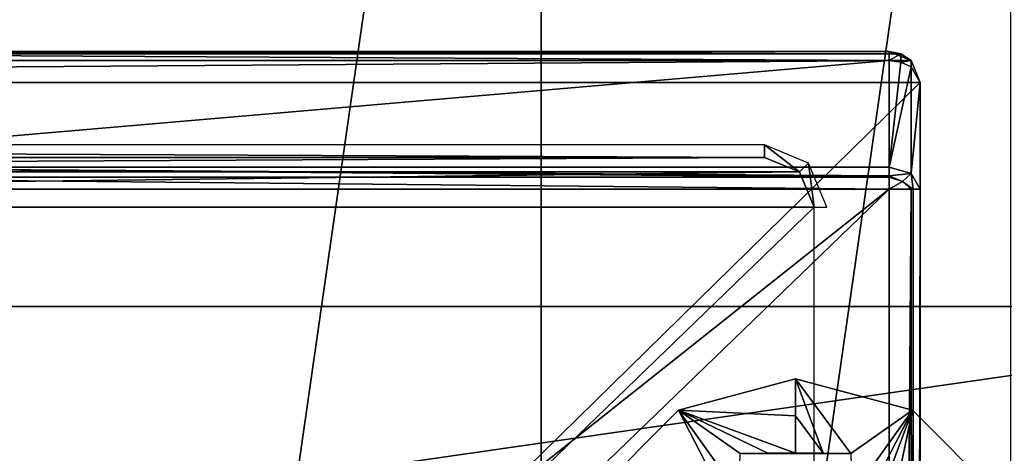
# Model space of a CAD drawing. Header units: millimetres. Extents: x -34.6 to 34.6, y -25 to 51.
# Tile 30 of 32: x 10.6 to 26.3, y 18.6 to 25.5. Entities that reach past the tile are written whole.
import ezdxf

# ---------------------------------------------------------------- set-up
doc = ezdxf.new("R2010")
doc.units = ezdxf.units.MM
doc.header["$LTSCALE"] = 65.185185
for name, color, linetype in [('100', 7, 'CONTINUOUS'), ('108', 7, 'CONTINUOUS'), ('110', 7, 'CONTINUOUS'), ('111', 7, 'CONTINUOUS'), ('115', 7, 'CONTINUOUS'), ('116', 7, 'CONTINUOUS'), ('121', 7, 'CONTINUOUS'), ('125', 7, 'CONTINUOUS'), ('126', 7, 'CONTINUOUS'), ('129', 7, 'CONTINUOUS'), ('133', 7, 'CONTINUOUS'), ('134', 7, 'CONTINUOUS'), ('30', 7, 'CONTINUOUS'), ('31', 7, 'CONTINUOUS'), ('36', 7, 'CONTINUOUS'), ('38', 7, 'CONTINUOUS'), ('53', 7, 'CONTINUOUS'), ('64', 7, 'CONTINUOUS'), ('65', 7, 'CONTINUOUS'), ('96', 7, 'CONTINUOUS'), ('97', 7, 'CONTINUOUS'), ('99', 7, 'CONTINUOUS')]:
    doc.layers.add(name, color=color, linetype=linetype)

msp = doc.modelspace()

# ---------------------------------------------------------------- linework, layer by layer
at = {"layer": '100', "linetype": 'CONTINUOUS'}
for points in [[(-24.5, 25, 72.9), (24.5, 25, 72.9), (24.5, 25, -30.893), (-24.5, 25, 72.9)], [(3.6, 25, -13.368), (-24.5, 25, 72.9), (24.5, 25, -30.893), (3.6, 25, -13.368)], [(4.332, 25, -14.1), (3.6, 25, -13.368), (24.5, 25, -30.893), (4.332, 25, -14.1)], [(4.6, 25, -15.1), (4.332, 25, -14.1), (24.5, 25, -30.893), (4.6, 25, -15.1)], [(4.6, 25, -30.893), (4.6, 25, -15.1), (24.5, 25, -30.893), (4.6, 25, -30.893)]]:
    msp.add_3dface(points, dxfattribs=at)
at = {"layer": '108', "linetype": 'CONTINUOUS'}
for points in [[(24.5, 23.146, -32.954), (4.6, 23.146, -32.954), (24.5, 24.854, -31.246), (24.5, 23.146, -32.954)], [(4.6, 23.146, -32.954), (4.6, 24.854, -31.246), (24.5, 24.854, -31.246), (4.6, 23.146, -32.954)]]:
    msp.add_3dface(points, dxfattribs=at)
at = {"layer": '110', "linetype": 'CONTINUOUS'}
for points in [[(4.6, 25, -30.893), (24.5, 25, -30.893), (24.5, 24.962, -31.084), (4.6, 25, -30.893)], [(4.6, 24.962, -31.084), (4.6, 25, -30.893), (24.5, 24.962, -31.084), (4.6, 24.962, -31.084)], [(24.5, 24.854, -31.246), (4.6, 24.962, -31.084), (24.5, 24.962, -31.084), (24.5, 24.854, -31.246)], [(4.6, 24.854, -31.246), (4.6, 24.962, -31.084), (24.5, 24.854, -31.246), (4.6, 24.854, -31.246)]]:
    msp.add_3dface(points, dxfattribs=at)
at = {"layer": '111', "linetype": 'CONTINUOUS'}
for points in [[(24.5, 25, -30.893), (24.854, 24.854, 72.9), (24.691, 24.962, -30.893), (24.5, 25, -30.893)], [(24.5, 25, 72.9), (24.854, 24.854, 72.9), (24.5, 25, -30.893), (24.5, 25, 72.9)], [(24.691, 24.962, -30.893), (24.854, 24.854, 72.9), (24.854, 24.854, -30.893), (24.691, 24.962, -30.893)], [(25, 24.5, 72.9), (25, 24.5, -30.893), (24.854, 24.854, -30.893), (25, 24.5, 72.9)], [(24.854, 24.854, 72.9), (25, 24.5, 72.9), (24.854, 24.854, -30.893), (24.854, 24.854, 72.9)]]:
    msp.add_3dface(points, dxfattribs=at)
at = {"layer": '115', "linetype": 'CONTINUOUS'}
for points in [[(4.6, 23.146, -32.954), (24.5, 23.146, -32.954), (24.5, 23.003, -33.054), (4.6, 23.146, -32.954)], [(4.6, 22.984, -33.062), (4.6, 23.146, -32.954), (24.5, 22.984, -33.062), (4.6, 22.984, -33.062)], [(24.5, 22.984, -33.062), (4.6, 23.146, -32.954), (24.5, 23.003, -33.054), (24.5, 22.984, -33.062)], [(24.5, 22.793, -33.1), (4.6, 22.793, -33.1), (4.6, 22.984, -33.062), (24.5, 22.793, -33.1)], [(24.5, 22.793, -33.1), (4.6, 22.984, -33.062), (24.5, 22.984, -33.062), (24.5, 22.793, -33.1)]]:
    msp.add_3dface(points, dxfattribs=at)
at = {"layer": '116', "linetype": 'CONTINUOUS'}
for points in [[(24.5, -24.5, -33.1), (24.5, 22.793, -33.1), (24.854, 22.793, -32.953), (24.5, -24.5, -33.1)], [(24.854, -24.5, -32.954), (24.5, -24.5, -33.1), (24.854, 22.793, -32.953), (24.854, -24.5, -32.954)], [(24.908, -24.5, -32.889), (24.854, -24.5, -32.954), (24.887, 22.793, -32.916), (24.908, -24.5, -32.889)], [(24.887, 22.793, -32.916), (24.854, -24.5, -32.954), (24.854, 22.793, -32.953), (24.887, 22.793, -32.916)], [(25, 22.793, -32.6), (24.908, -24.5, -32.889), (24.887, 22.793, -32.916), (25, 22.793, -32.6)], [(25, 22.793, -32.6), (25, -24.5, -32.6), (24.908, -24.5, -32.889), (25, 22.793, -32.6)]]:
    msp.add_3dface(points, dxfattribs=at)
at = {"layer": '121', "linetype": 'CONTINUOUS'}
for points in [[(24.5, 23.146, -32.954), (24.5, 24.854, -31.246), (24.691, 24.827, -31.22), (24.5, 23.146, -32.954)], [(24.854, 24.75, -31.143), (24.5, 23.146, -32.954), (24.691, 24.827, -31.22), (24.854, 24.75, -31.143)], [(24.854, 23.043, -32.85), (24.5, 23.146, -32.954), (24.854, 24.75, -31.143), (24.854, 23.043, -32.85)], [(25, 24.5, -30.893), (24.854, 23.043, -32.85), (24.854, 24.75, -31.143), (25, 24.5, -30.893)], [(25, 24.5, -30.893), (25, 22.793, -32.6), (24.854, 23.043, -32.85), (25, 24.5, -30.893)]]:
    msp.add_3dface(points, dxfattribs=at)
at = {"layer": '125', "linetype": 'CONTINUOUS'}
for points in [[(24.5, 23.003, -33.054), (24.5, 23.146, -32.954), (24.854, 23.043, -32.85), (24.5, 23.003, -33.054)], [(24.5, 23.003, -33.054), (24.854, 23.043, -32.85), (24.715, 22.913, -33.035), (24.5, 23.003, -33.054)], [(24.5, 22.984, -33.062), (24.5, 23.003, -33.054), (24.715, 22.913, -33.035), (24.5, 22.984, -33.062)], [(24.5, 22.793, -33.1), (24.5, 22.984, -33.062), (24.715, 22.913, -33.035), (24.5, 22.793, -33.1)], [(24.854, 22.793, -32.953), (24.5, 22.793, -33.1), (24.715, 22.913, -33.035), (24.854, 22.793, -32.953)], [(24.854, 23.043, -32.85), (24.887, 22.793, -32.916), (24.715, 22.913, -33.035), (24.854, 23.043, -32.85)], [(24.887, 22.793, -32.916), (24.854, 22.793, -32.953), (24.715, 22.913, -33.035), (24.887, 22.793, -32.916)], [(25, 22.793, -32.6), (24.887, 22.793, -32.916), (24.854, 23.043, -32.85), (25, 22.793, -32.6)]]:
    msp.add_3dface(points, dxfattribs=at)
at = {"layer": '126', "linetype": 'CONTINUOUS'}
for points in [[(24.5, 24.962, -31.084), (24.5, 25, -30.893), (24.691, 24.962, -30.893), (24.5, 24.962, -31.084)], [(24.5, 24.854, -31.246), (24.691, 24.962, -30.893), (24.691, 24.827, -31.22), (24.5, 24.854, -31.246)], [(24.5, 24.854, -31.246), (24.5, 24.962, -31.084), (24.691, 24.962, -30.893), (24.5, 24.854, -31.246)], [(24.691, 24.962, -30.893), (24.854, 24.854, -30.893), (24.691, 24.827, -31.22), (24.691, 24.962, -30.893)], [(24.854, 24.854, -30.893), (24.854, 24.75, -31.143), (24.691, 24.827, -31.22), (24.854, 24.854, -30.893)], [(24.854, 24.854, -30.893), (25, 24.5, -30.893), (24.854, 24.75, -31.143), (24.854, 24.854, -30.893)]]:
    msp.add_3dface(points, dxfattribs=at)
at = {"layer": '129', "color": 7, "linetype": 'CONTINUOUS'}
for points in [[(-22.5, 23.3, 72.991), (-23.066, 23.066, 72.991), (22.5, 23.3, 72.991), (-22.5, 23.3, 72.991)], [(22.5, 23.3, 72.991), (-23.066, 23.066, 72.991), (23.066, 23.066, 72.991), (22.5, 23.3, 72.991)], [(-23.066, 23.066, 72.991), (-23.3, 22.5, 72.991), (23.066, 23.066, 72.991), (-23.066, 23.066, 72.991)], [(23.066, 23.066, 72.991), (-23.3, 22.5, 72.991), (23.3, 22.5, 72.991), (23.066, 23.066, 72.991)], [(-23.3, 22.5, 72.991), (-23.3, -22.5, 72.991), (23.3, 22.5, 72.991), (-23.3, 22.5, 72.991)], [(23.3, 22.5, 72.991), (-23.3, -22.5, 72.991), (23.3, -22.5, 72.991), (23.3, 22.5, 72.991)]]:
    msp.add_3dface(points, dxfattribs=at)
at = {"layer": '133', "color": 7, "linetype": 'CONTINUOUS'}
for points in [[(-22.5, 23.5, 72.791), (22.5, 23.3, 72.991), (22.5, 23.5, 72.791), (-22.5, 23.5, 72.791)], [(-22.5, 23.3, 72.991), (22.5, 23.3, 72.991), (-22.5, 23.5, 72.791), (-22.5, 23.3, 72.991)]]:
    msp.add_3dface(points, dxfattribs=at)
at = {"layer": '134', "color": 7, "linetype": 'CONTINUOUS'}
for points in [[(22.5, 23.3, 72.991), (23.066, 23.066, 72.991), (22.5, 23.5, 72.791), (22.5, 23.3, 72.991)], [(22.5, 23.5, 72.791), (23.066, 23.066, 72.991), (23.207, 23.207, 72.791), (22.5, 23.5, 72.791)], [(23.066, 23.066, 72.991), (23.3, 22.5, 72.991), (23.207, 23.207, 72.791), (23.066, 23.066, 72.991)], [(23.207, 23.207, 72.791), (23.3, 22.5, 72.991), (23.5, 22.5, 72.791), (23.207, 23.207, 72.791)]]:
    msp.add_3dface(points, dxfattribs=at)
at = {"layer": '30', "color": 7, "linetype": 'CONTINUOUS'}
for points in [[(18.922, 45.444, -103.1), (9.861, -17.582, -103.1), (9.861, 49.582, -103.1), (18.922, 45.444, -103.1)], [(18.922, -13.444, -103.1), (9.861, -17.582, -103.1), (18.922, 45.444, -103.1), (18.922, -13.444, -103.1)], [(26.451, 38.92, -103.1), (18.922, -13.444, -103.1), (18.922, 45.444, -103.1), (26.451, 38.92, -103.1)], [(26.451, -6.92, -103.1), (18.922, -13.444, -103.1), (26.451, 38.92, -103.1), (26.451, -6.92, -103.1)]]:
    msp.add_3dface(points, dxfattribs=at)
at = {"layer": '31', "color": 7, "linetype": 'CONTINUOUS'}
for points in [[(-31.382, 30.332, -88.1), (-34.149, 20.91, -88.1), (31.382, 30.332, -88.1), (-31.382, 30.332, -88.1)], [(31.382, 30.332, -88.1), (-34.149, 20.91, -88.1), (34.149, 20.91, -88.1), (31.382, 30.332, -88.1)], [(-34.149, 20.91, -88.1), (-34.149, 11.09, -88.1), (34.149, 20.91, -88.1), (-34.149, 20.91, -88.1)], [(34.149, 20.91, -88.1), (-34.149, 11.09, -88.1), (34.149, 11.09, -88.1), (34.149, 20.91, -88.1)]]:
    msp.add_3dface(points, dxfattribs=at)
at = {"layer": '36', "linetype": 'CONTINUOUS'}
for points in [[(24.875, 19.248, -88.6), (23, 19.75, -88.6), (24.875, 19.248, -87.6), (24.875, 19.248, -88.6)], [(23, 19.75, -88.6), (23, 19.75, -87.6), (24.875, 19.248, -87.6), (23, 19.75, -88.6)], [(26.248, 17.875, -87.6), (24.875, 19.248, -88.6), (24.875, 19.248, -87.6), (26.248, 17.875, -87.6)], [(26.248, 17.875, -88.6), (24.875, 19.248, -88.6), (26.248, 17.875, -87.6), (26.248, 17.875, -88.6)]]:
    msp.add_3dface(points, dxfattribs=at)
at = {"layer": '38', "linetype": 'CONTINUOUS'}
for points in [[(23, 19.75, -87.6), (23, 19.75, -88.6), (21.125, 19.248, -88.6), (23, 19.75, -87.6)], [(23, 19.75, -87.6), (21.125, 19.248, -88.6), (21.125, 19.248, -87.6), (23, 19.75, -87.6)], [(21.125, 19.248, -88.6), (19.752, 17.875, -88.6), (21.125, 19.248, -87.6), (21.125, 19.248, -88.6)], [(21.125, 19.248, -87.6), (19.752, 17.875, -88.6), (19.752, 17.875, -87.6), (21.125, 19.248, -87.6)]]:
    msp.add_3dface(points, dxfattribs=at)
at = {"layer": '53', "linetype": 'CONTINUOUS'}
for points in [[(22.114, 18.553, -87.455), (23.886, 18.553, -87.455), (23.445, 18.557, -87.443), (22.114, 18.553, -87.455)], [(22.555, 18.557, -87.443), (22.114, 18.553, -87.455), (23.445, 18.557, -87.443), (22.555, 18.557, -87.443)], [(23, 18.559, -87.439), (22.555, 18.557, -87.443), (23.445, 18.557, -87.443), (23, 18.559, -87.439)]]:
    msp.add_3dface(points, dxfattribs=at)
at = {"layer": '64', "linetype": 'CONTINUOUS'}
for points in [[(23, 19.75, -87.6), (21.125, 19.248, -87.6), (23, 19.155, -87.512), (23, 19.75, -87.6)], [(21.125, 19.248, -87.6), (19.752, 17.875, -87.6), (22.079, 17.391, -87.359), (21.125, 19.248, -87.6)], [(21.125, 19.248, -87.6), (22.079, 17.391, -87.359), (22.092, 17.894, -87.394), (21.125, 19.248, -87.6)], [(21.125, 19.248, -87.6), (23, 18.559, -87.439), (23, 19.155, -87.512), (21.125, 19.248, -87.6)], [(21.125, 19.248, -87.6), (22.555, 18.557, -87.443), (23, 18.559, -87.439), (21.125, 19.248, -87.6)], [(22.114, 18.553, -87.455), (21.125, 19.248, -87.6), (22.092, 17.894, -87.394), (22.114, 18.553, -87.455)], [(21.125, 19.248, -87.6), (22.114, 18.553, -87.455), (22.555, 18.557, -87.443), (21.125, 19.248, -87.6)]]:
    msp.add_3dface(points, dxfattribs=at)
at = {"layer": '65', "linetype": 'CONTINUOUS'}
for points in [[(23.886, 18.553, -87.455), (23, 19.75, -87.6), (23.445, 18.557, -87.443), (23.886, 18.553, -87.455)], [(23.445, 18.557, -87.443), (23, 19.75, -87.6), (23, 19.155, -87.512), (23.445, 18.557, -87.443)], [(24.875, 19.248, -87.6), (23, 19.75, -87.6), (23.886, 18.553, -87.455), (24.875, 19.248, -87.6)], [(23, 18.559, -87.439), (23.445, 18.557, -87.443), (23, 19.155, -87.512), (23, 18.559, -87.439)], [(24.875, 19.248, -87.6), (23.886, 18.553, -87.455), (23.908, 17.893, -87.394), (24.875, 19.248, -87.6)], [(24.875, 19.248, -87.6), (23.908, 17.893, -87.394), (23.921, 17.391, -87.359), (24.875, 19.248, -87.6)], [(24.875, 19.248, -87.6), (23.921, 17.391, -87.359), (24.059, 17.06, -87.348), (24.875, 19.248, -87.6)], [(24.391, 16.921, -87.359), (24.875, 19.248, -87.6), (24.059, 17.06, -87.348), (24.391, 16.921, -87.359)], [(26.248, 17.875, -87.6), (24.875, 19.248, -87.6), (24.391, 16.921, -87.359), (26.248, 17.875, -87.6)]]:
    msp.add_3dface(points, dxfattribs=at)
at = {"layer": '96', "linetype": 'CONTINUOUS'}
for points in [[(24.5, 22.793, -33.1), (-24.5, -24.5, -33.1), (4.6, 7, -33.1), (24.5, 22.793, -33.1)], [(24.5, -24.5, -33.1), (-24.5, -24.5, -33.1), (24.5, 22.793, -33.1), (24.5, -24.5, -33.1)], [(4.6, 22.793, -33.1), (24.5, 22.793, -33.1), (4.6, 7, -33.1), (4.6, 22.793, -33.1)]]:
    msp.add_3dface(points, dxfattribs=at)
at = {"layer": '97', "linetype": 'CONTINUOUS'}
for points in [[(24.5, 25, 72.9), (-24.854, 24.854, 72.9), (24.854, 24.854, 72.9), (24.5, 25, 72.9)], [(-24.5, 25, 72.9), (-24.854, 24.854, 72.9), (24.5, 25, 72.9), (-24.5, 25, 72.9)], [(-25, 24.5, 72.9), (25, 24.5, 72.9), (24.854, 24.854, 72.9), (-25, 24.5, 72.9)], [(-24.854, 24.854, 72.9), (-25, 24.5, 72.9), (24.854, 24.854, 72.9), (-24.854, 24.854, 72.9)], [(25, -24.5, 72.9), (25, 24.5, 72.9), (-25, -24.5, 72.9), (25, -24.5, 72.9)], [(-25, -24.5, 72.9), (25, 24.5, 72.9), (-25, 24.5, 72.9), (-25, -24.5, 72.9)]]:
    msp.add_3dface(points, dxfattribs=at)
at = {"layer": '99', "linetype": 'CONTINUOUS'}
for points in [[(25, 24.5, -30.893), (25, 24.5, 72.9), (25, -24.5, -32.6), (25, 24.5, -30.893)], [(25, 24.5, 72.9), (25, -24.5, 72.9), (25, -24.5, -32.6), (25, 24.5, 72.9)], [(25, 22.793, -32.6), (25, 24.5, -30.893), (25, -24.5, -32.6), (25, 22.793, -32.6)]]:
    msp.add_3dface(points, dxfattribs=at)

doc.saveas('drawing.dxf')
